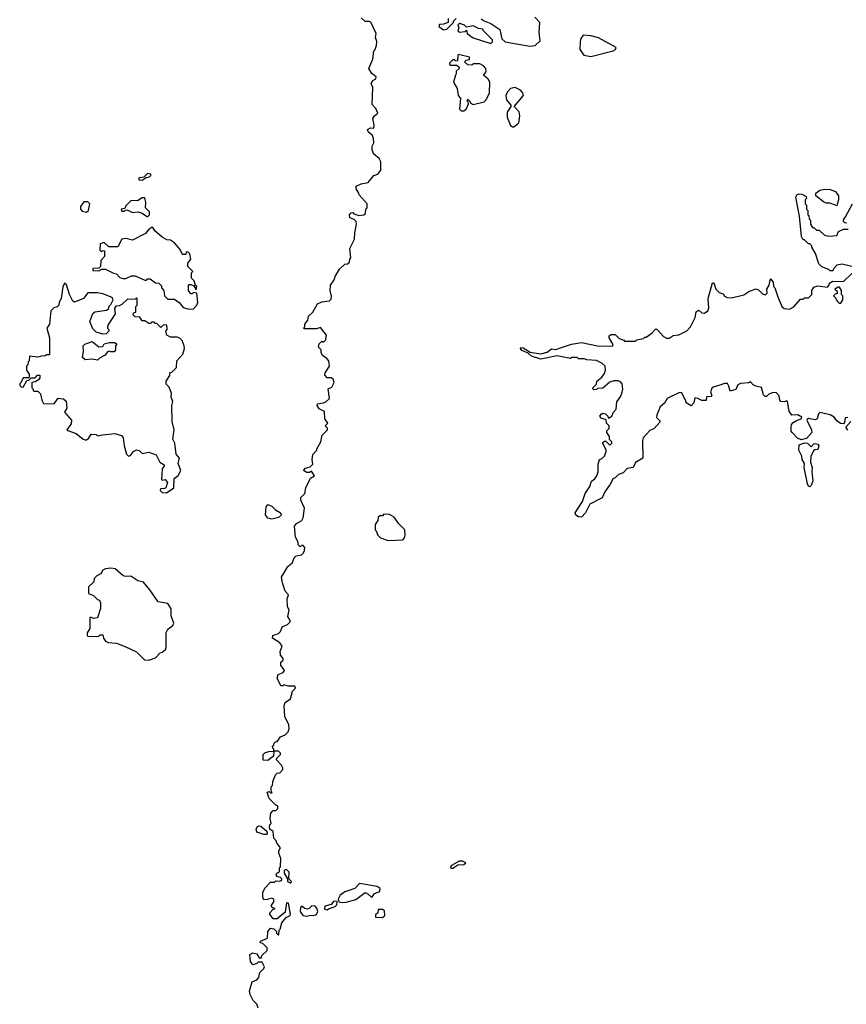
# Model space of a CAD drawing. Extents: x 2380107 to 2585170, y 384273 to 546161.
# Tile 86 of 256: x 2436340 to 2442455, y 492948 to 500226. Entities that reach past the tile are written whole.
import ezdxf

# ---------------------------------------------------------------- set-up
doc = ezdxf.new("R2010")
doc.units = 0

msp = doc.modelspace()

# ---------------------------------------------------------------- linework, layer by layer
at = {"layer": '0CON05XD'}
for points in [[(2438957, 499347), (2438950.7, 499370.7), (2438917, 499397), (2438912.5, 499415), (2438934.1, 499425.9), (2438960, 499425), (2438963.3, 499446.7), (2438953.6, 499496.4), (2438963.6, 499516.4), (2438990, 499535), (2438975, 499570), (2438948.3, 499598.3), (2438953.3, 499725), (2438940, 499755), (2438953.6, 499776.4), (2438975, 499790), (2438977.5, 499805), (2438945, 499827.5), (2438923.3, 499865), (2438952.5, 499935), (2438960, 499995), (2438970, 500005), (2438980, 500035), (2438982.5, 500065), (2438972.5, 500095), (2438977.5, 500125), (2438937.1, 500207.1), (2438925, 500213.8), (2438895, 500213.3), (2438865, 500240)], [(2439510, 500235), (2439510, 500205), (2439475, 500192.5), (2439445, 500190), (2439440, 500175), (2439475, 500152.5), (2439500, 500155), (2439550, 500205), (2439550, 500215), (2439570, 500235)], [(2439755, 500232.5), (2439776.7, 500216.7), (2439825, 500197.5), (2439893, 500153), (2439906.2, 500085), (2439932, 500062), (2440115, 500030), (2440153.6, 500036.4), (2440189.3, 500070.7), (2440183.8, 500135), (2440187.5, 500205), (2440150, 500245)], [(2439825, 500051.2), (2439836.7, 500063.3), (2439836.9, 500076.9), (2439770, 500145), (2439767, 500157), (2439735, 500160), (2439695, 500180), (2439645, 500170), (2439630, 500185), (2439595, 500197.5), (2439581.7, 500188.3), (2439587.5, 500165), (2439580, 500145), (2439593, 500133), (2439635, 500140), (2439645, 500150), (2439650, 500125), (2439695, 500092.5), (2439825, 500051.2)], [(2440565, 499954), (2440730, 499995), (2440747.5, 500005), (2440751.7, 500021.7), (2440621.7, 500091.7), (2440565, 500107.5), (2440508.3, 500111.7), (2440492.3, 500087.7), (2440486.2, 500065), (2440484, 500005), (2440514.5, 499964.5), (2440565, 499954)], [(2439605, 499552.5), (2439625, 499553.3), (2439642.5, 499565), (2439660, 499605), (2439658.3, 499618.3), (2439650, 499625), (2439655, 499640), (2439670, 499625), (2439671.7, 499611.7), (2439695, 499600), (2439775, 499620), (2439788.3, 499631.7), (2439816.4, 499683.6), (2439816.7, 499765), (2439806.4, 499786.4), (2439770, 499815), (2439787, 499833), (2439790, 499845), (2439787.5, 499865), (2439770, 499885), (2439745, 499900), (2439695, 499900), (2439685, 499890), (2439655, 499892.5), (2439630, 499915), (2439643, 499927), (2439668.3, 499931.7), (2439668.3, 499948.3), (2439585, 499970), (2439580, 499965), (2439578.3, 499921.7), (2439565, 499920), (2439558.3, 499928.3), (2439545, 499930), (2439520, 499905), (2439520, 499895), (2439525, 499890), (2439575, 499890), (2439590, 499875), (2439590, 499865), (2439570, 499845), (2439570, 499825), (2439563, 499817), (2439550, 499765), (2439577, 499717), (2439582.5, 499665), (2439600, 499645), (2439594, 499564), (2439605, 499552.5)], [(2439985, 499433.3), (2439995, 499433.8), (2440033.3, 499465), (2440038.8, 499515), (2440033.8, 499545), (2439997.5, 499585), (2440066.2, 499665), (2440061.2, 499685), (2440044.2, 499704.2), (2440005, 499724), (2439971.2, 499718.8), (2439947.9, 499692.1), (2439935.8, 499665), (2439941.2, 499635), (2439972.5, 499595), (2439972.5, 499585), (2439947.3, 499542.7), (2439946, 499505), (2439971.2, 499445), (2439985, 499433.3)], [(2438105, 492920), (2438095, 492950), (2438066.4, 492976.4), (2438045, 493020), (2438040, 493045), (2438060, 493115), (2438095, 493130), (2438110, 493145), (2438116.7, 493183.3), (2438146.4, 493213.6), (2438150, 493225), (2438135, 493260), (2438105, 493260), (2438095, 493250), (2438065, 493240), (2438047.5, 493265), (2438042.5, 493315), (2438065, 493327.5), (2438095, 493320), (2438111.7, 493291.7), (2438128.3, 493291.7), (2438131.7, 493308.3), (2438170, 493345), (2438170, 493365), (2438140, 493395), (2438120, 493405), (2438122.5, 493415), (2438173, 493437), (2438176.7, 493485), (2438195, 493510), (2438220, 493505), (2438240, 493485), (2438240, 493475), (2438251.7, 493461.7), (2438258.3, 493461.7), (2438260, 493495), (2438267, 493503), (2438279.3, 493550.7), (2438310.7, 493589.3), (2438340, 493605), (2438342.5, 493615), (2438327.5, 493695), (2438313, 493697), (2438305, 493630), (2438245, 493580), (2438215, 493580), (2438190, 493615), (2438190, 493625), (2438211.7, 493648.3), (2438230, 493655), (2438211.7, 493661.7), (2438200, 493675), (2438220, 493705), (2438220, 493725), (2438205, 493732.5), (2438171.7, 493721.7), (2438145, 493720), (2438138.3, 493738.3), (2438137.5, 493775), (2438153.6, 493806.4), (2438195, 493850), (2438225, 493850), (2438235, 493860), (2438265, 493857.5), (2438280, 493865), (2438280, 493875), (2438270, 493885), (2438243.3, 493893.3), (2438236.7, 493905), (2438242.3, 493917.7), (2438261.7, 493928.3), (2438262.5, 493955), (2438270, 493965), (2438272.5, 494025), (2438257.5, 494065), (2438258.3, 494081.7), (2438270, 494105), (2438240, 494145), (2438240, 494155), (2438220, 494175), (2438216.1, 494226.1), (2438191.7, 494241.7), (2438187.5, 494255), (2438190, 494275), (2438200, 494285), (2438192.5, 494325), (2438198.3, 494361.7), (2438215, 494380), (2438235, 494380), (2438250, 494395), (2438250, 494415), (2438235, 494420), (2438185, 494470), (2438170, 494515), (2438185, 494520), (2438195, 494510), (2438208.3, 494511.7), (2438200, 494525), (2438200, 494555), (2438210, 494565), (2438212.5, 494595), (2438232.5, 494645), (2438245, 494657.5), (2438265, 494660), (2438287, 494683), (2438287.5, 494695), (2438276.4, 494716.4), (2438240, 494755), (2438241.7, 494768.3), (2438270, 494795), (2438270, 494805), (2438255, 494820), (2438220, 494820), (2438220, 494835), (2438211.7, 494841.7), (2438210, 494855), (2438218.3, 494861.7), (2438221.7, 494878.3), (2438231.7, 494888.3), (2438245, 494890), (2438270, 494925), (2438305, 494940), (2438327, 494963), (2438332.5, 494985), (2438330, 495015), (2438302.5, 495075), (2438296.7, 495155), (2438305, 495180), (2438342.5, 495205), (2438358.3, 495261.7), (2438380, 495285), (2438375, 495300), (2438325, 495300), (2438295, 495310), (2438287, 495303), (2438273, 495303), (2438245, 495360), (2438252.5, 495385), (2438288.3, 495401.7), (2438300, 495415), (2438272.5, 495455), (2438273, 495477), (2438288.3, 495491.7), (2438290, 495505), (2438268.3, 495528.3), (2438267.5, 495555), (2438282.5, 495595), (2438265, 495620), (2438210, 495655), (2438212.5, 495675), (2438255, 495690), (2438270, 495705), (2438280.7, 495739.3), (2438320, 495755), (2438340, 495775), (2438340, 495785), (2438322.5, 495815), (2438332.5, 495865), (2438320, 495885), (2438317.5, 495945), (2438327.5, 495975), (2438303, 496003), (2438283, 496063), (2438277.5, 496105), (2438322.5, 496185), (2438357.5, 496215), (2438370.7, 496249.3), (2438385, 496262.5), (2438425, 496270), (2438440, 496285), (2438447, 496303), (2438450, 496325), (2438438.3, 496338.3), (2438425, 496340), (2438415, 496330), (2438400, 496345), (2438400, 496365), (2438380.7, 496400.7), (2438373, 496483), (2438387, 496503), (2438426.4, 496523.6), (2438437, 496543), (2438447.5, 496615), (2438420, 496675), (2438420, 496695), (2438450, 496725), (2438457.5, 496765), (2438491.7, 496838.3), (2438520, 496855), (2438498.3, 496888.3), (2438485, 496880), (2438465, 496880), (2438440, 496895), (2438455, 496910), (2438488.3, 496921.7), (2438508.3, 496941.7), (2438502.5, 496975), (2438508.3, 497011.7), (2438537, 497043), (2438537.5, 497055), (2438567.5, 497105), (2438577.5, 497155), (2438617.5, 497195), (2438617, 497207), (2438600, 497225), (2438620, 497245), (2438597.5, 497275), (2438595, 497330), (2438555, 497350), (2438540, 497375), (2438543, 497387), (2438587, 497393), (2438605, 497402.5), (2438632.5, 497425), (2438623, 497497), (2438649.3, 497510.7), (2438667.5, 497545), (2438659.3, 497569.3), (2438645, 497580), (2438615, 497580), (2438598.3, 497598.3), (2438600, 497615), (2438632.5, 497665), (2438627.5, 497705), (2438613, 497723), (2438580, 497745), (2438570, 497765), (2438570, 497785), (2438550, 497805), (2438555, 497830), (2438575, 497850), (2438587, 497843), (2438605, 497860), (2438610, 497895), (2438565, 497950), (2438535, 497940), (2438445, 497940), (2438440, 497945), (2438450, 497955), (2438450, 497975), (2438472.5, 498005), (2438477.5, 498035), (2438507.5, 498065), (2438543.6, 498126.4), (2438575, 498140), (2438631.7, 498148.3), (2438645, 498160), (2438647, 498183), (2438637.5, 498225), (2438640, 498265), (2438667, 498303), (2438673, 498327), (2438707, 498383), (2438745, 498420), (2438765, 498422.5), (2438780, 498435), (2438783, 498457), (2438790, 498465), (2438782.5, 498535), (2438817, 498603), (2438818.3, 498651.7), (2438832.5, 498715), (2438830, 498735), (2438815, 498750), (2438781.7, 498761.7), (2438780, 498785), (2438791.7, 498798.3), (2438805, 498800), (2438811.7, 498791.7), (2438848.3, 498778.3), (2438887, 498783), (2438897, 498793), (2438900, 498825), (2438910, 498835), (2438910, 498865), (2438851.7, 498931.7), (2438850, 498945), (2438830, 498975), (2438830, 498995), (2438865, 499012.5), (2438917, 499023), (2438960, 499075), (2438990, 499085), (2439012.5, 499115), (2439012.5, 499175), (2438999.3, 499199.3), (2438957.5, 499235), (2438947.5, 499265), (2438948.3, 499291.7), (2438960, 499315), (2438957, 499347)], [(2437245, 499040), (2437275, 499060), (2437300, 499065), (2437310, 499075), (2437310, 499085), (2437285, 499090), (2437258.3, 499061.7), (2437221.7, 499058.3), (2437221.7, 499041.7), (2437245, 499040)], [(2442495, 498402.5), (2442425, 498420), (2442385, 498412.5), (2442360, 498385), (2442355, 498370), (2442335, 498370), (2442325, 498380), (2442275, 498400), (2442250.7, 498420.7), (2442227, 498497), (2442200, 498545), (2442200, 498555), (2442185, 498570), (2442175, 498570), (2442145, 498600), (2442135, 498600), (2442123, 498623), (2442107.5, 498775), (2442082.5, 498915), (2442092.5, 498935), (2442105, 498940), (2442125, 498937.5), (2442158.3, 498918.3), (2442160, 498905), (2442150, 498895), (2442150, 498865), (2442160, 498855), (2442160, 498825), (2442170, 498815), (2442170, 498785), (2442178.3, 498778.3), (2442180, 498755), (2442190, 498745), (2442190, 498715), (2442205, 498690), (2442215, 498690), (2442235, 498670), (2442255, 498670), (2442293, 498633), (2442325, 498626.7), (2442385, 498630), (2442398.3, 498661.7), (2442435, 498677.5), (2442467.5, 498677.5)], [(2442385, 498850), (2442335, 498870), (2442305, 498870), (2442285, 498880), (2442230, 498925), (2442230, 498945), (2442260, 498965), (2442295, 498972.5), (2442335, 498970), (2442375, 498956.7), (2442396.7, 498925), (2442396.7, 498895), (2442385, 498850)], [(2436835, 498802.5), (2436850, 498815), (2436860, 498865), (2436845, 498880), (2436815, 498880), (2436790, 498845), (2436790, 498825), (2436801.7, 498811.7), (2436835, 498802.5)], [(2437285, 498770), (2437300, 498785), (2437300, 498805), (2437270, 498835), (2437272.5, 498875), (2437265, 498910), (2437245, 498910), (2437211.7, 498888.3), (2437165, 498890), (2437125, 498850), (2437118.3, 498831.7), (2437090, 498825), (2437095, 498810), (2437115, 498810), (2437121.7, 498818.3), (2437135, 498820), (2437175, 498800), (2437217, 498807), (2437247, 498797), (2437285, 498770)], [(2442457.7, 498722.3), (2442444.1, 498724.1), (2442433.3, 498735), (2442433.8, 498746.2), (2442448.3, 498768.3), (2442500, 498865)], [(2437595, 498087.5), (2437625, 498090), (2437650, 498115), (2437657.5, 498135), (2437650, 498205), (2437625, 498210), (2437615, 498200), (2437605, 498200), (2437590, 498225), (2437588.3, 498261.7), (2437595, 498270), (2437605, 498270), (2437628.3, 498258.3), (2437645, 498230), (2437650, 498255), (2437641.7, 498261.7), (2437630, 498295), (2437610, 498315), (2437610, 498355), (2437620, 498365), (2437583, 498403), (2437583, 498427), (2437606.7, 498455), (2437597.5, 498495), (2437585, 498510), (2437571.7, 498508.3), (2437568.3, 498491.7), (2437545, 498490), (2437528.3, 498528.3), (2437486.4, 498576.4), (2437455, 498597.5), (2437428.3, 498598.3), (2437395, 498617.5), (2437340, 498665), (2437325, 498690), (2437315, 498690), (2437290, 498670), (2437270, 498645), (2437175, 498597.5), (2437125, 498610), (2437096.4, 498603.6), (2437065, 498547.5), (2436998.3, 498548.3), (2436965, 498580), (2436935, 498570), (2436932.5, 498522.5), (2436945, 498510), (2436955, 498520), (2436968.3, 498518.3), (2436967.5, 498475), (2436940, 498445), (2436938.3, 498401.7), (2436925, 498390), (2436881.7, 498388.3), (2436881.7, 498371.7), (2436925, 498370), (2436948.3, 498381.7), (2436975, 498382.5), (2437033, 498353), (2437057, 498347), (2437081.7, 498321.7), (2437105, 498312.5), (2437125, 498312.5), (2437168.3, 498331.7), (2437195, 498332.5), (2437265, 498300), (2437278.3, 498301.7), (2437285, 498310), (2437305, 498310), (2437345, 498280), (2437368.3, 498278.3), (2437388.3, 498258.3), (2437390, 498245), (2437407.5, 498225), (2437412.5, 498185), (2437435, 498160), (2437485, 498160), (2437520, 498135), (2437548.3, 498098.3), (2437595, 498087.5)], [(2442465, 497286.2), (2442446.4, 497283.6), (2442441.7, 497248.3), (2442435, 497240), (2442410.7, 497240.7), (2442385, 497260), (2442365, 497287.5), (2442336.2, 497306.2), (2442258.3, 497321.7), (2442248.3, 497311.7), (2442240, 497275), (2442225, 497267.5), (2442175, 497277.5), (2442165, 497270), (2442162.5, 497265), (2442197.5, 497195), (2442200, 497175), (2442160.7, 497129.3), (2442120.7, 497120.7), (2442093.9, 497133.9), (2442053.6, 497173.6), (2442047.5, 497185), (2442047.5, 497215), (2442050, 497235), (2442061.7, 497248.3), (2442086, 497264), (2442120, 497275), (2442127, 497287), (2442096.4, 497306.4), (2442051.7, 497301.7), (2442033, 497333), (2442020, 497405), (2442015, 497410), (2441995, 497402.5), (2441970, 497405), (2441963, 497413), (2441957.5, 497445), (2441938.3, 497468.3), (2441915, 497470), (2441883, 497457), (2441865, 497440), (2441855, 497440), (2441843, 497453), (2441828.3, 497508.3), (2441786.7, 497516.7), (2441767, 497527), (2441745, 497550), (2441735, 497542.5), (2441673, 497537), (2441653.6, 497526.4), (2441638.3, 497491.7), (2441595, 497480), (2441587, 497517), (2441575, 497537.5), (2441555, 497537.5), (2441520, 497525), (2441463.6, 497506.4), (2441450, 497475), (2441460, 497445), (2441455, 497440), (2441421.7, 497438.3), (2441418.3, 497411.7), (2441385, 497412.5), (2441357, 497427), (2441335, 497430), (2441327.5, 497395), (2441307, 497373), (2441270, 497395), (2441270, 497405), (2441235, 497470), (2441215, 497467.5), (2441130, 497425), (2441109.3, 497390.7), (2441077.5, 497365), (2441052.5, 497305), (2441050, 497285), (2441075, 497260), (2441075, 497250), (2441032.5, 497205), (2441000.7, 497189.3), (2440952.5, 497135), (2440947.5, 497115), (2440950, 496985), (2440895, 496952.5), (2440877.5, 496915), (2440835, 496907.5), (2440805, 496877.5), (2440770, 496865), (2440745, 496840), (2440730, 496835), (2440708.3, 496791.7), (2440667.5, 496735), (2440649.3, 496690.7), (2440557.5, 496645), (2440525, 496580), (2440495, 496550), (2440475, 496551.2), (2440455, 496562.5), (2440448.3, 496581.7), (2440502.5, 496665), (2440522.5, 496725), (2440556.7, 496775), (2440570, 496815), (2440595, 496832.5), (2440610, 496855), (2440620, 496885), (2440619.3, 496940.7), (2440630, 496975), (2440645, 496980), (2440665, 497000), (2440677.5, 497035), (2440677.5, 497047.5), (2440653, 497093), (2440655, 497100), (2440665, 497110), (2440675, 497110), (2440705, 497080), (2440720, 497095), (2440720, 497105), (2440702.5, 497122.5), (2440702.5, 497145), (2440682.5, 497175), (2440683, 497187), (2440700, 497205), (2440700, 497225), (2440680, 497245), (2440678.3, 497268.3), (2440641.7, 497281.7), (2440632.5, 497295), (2440640.7, 497309.3), (2440655, 497317.5), (2440673, 497313), (2440690, 497295), (2440695, 497280), (2440720, 497295), (2440732.5, 497325), (2440751.7, 497348.3), (2440758.3, 497401.7), (2440787, 497443), (2440797, 497473), (2440802.5, 497495), (2440797.5, 497535), (2440785, 497550), (2440767, 497557), (2440735, 497557.5), (2440705, 497547.5), (2440655, 497502.5), (2440615, 497500), (2440607, 497493), (2440585, 497490), (2440580, 497505), (2440607, 497533), (2440610, 497555), (2440646.4, 497583.6), (2440665, 497610), (2440672.5, 497635), (2440670, 497665), (2440647, 497687), (2440606.4, 497706.4), (2440535, 497712.5), (2440515, 497720), (2440475, 497720), (2440465, 497730), (2440425, 497730), (2440415, 497722.5), (2440315, 497742.5), (2440195, 497717.5), (2440125, 497738), (2440102.3, 497762.3), (2440055, 497781.4), (2440043.8, 497795), (2440047.5, 497802.5), (2440065, 497800), (2440117.5, 497767.5), (2440195, 497757.1), (2440242.6, 497767.4), (2440275, 497794.2), (2440305, 497788.6), (2440347.2, 497802.8), (2440422.1, 497827.9), (2440495, 497840), (2440615, 497816.2), (2440725, 497812.5), (2440730, 497825), (2440700, 497875), (2440701.7, 497888.3), (2440715, 497900), (2440745, 497900), (2440775, 497870), (2440808.3, 497858.3), (2440815, 497850), (2440895, 497850), (2440905, 497860), (2440955, 497870), (2440965, 497880), (2440975, 497880), (2441019.3, 497910.7), (2441045, 497940), (2441056.4, 497936.4), (2441103.6, 497883.6), (2441125, 497872.5), (2441145, 497872.5), (2441175, 497892.5), (2441215, 497897.5), (2441275, 497927.5), (2441302.5, 497955), (2441337.5, 498025), (2441343.6, 498066.4), (2441365, 498080), (2441385, 498060), (2441405, 498057.5), (2441430, 498075), (2441437.5, 498095), (2441432.5, 498165), (2441465, 498280), (2441475, 498280), (2441490, 498235), (2441515, 498210), (2441545, 498200), (2441553.6, 498183.6), (2441573, 498173), (2441605, 498170), (2441697, 498193), (2441733, 498217), (2441785, 498237.5), (2441805, 498230), (2441835, 498200), (2441857, 498193), (2441870, 498205), (2441868, 498235), (2441883.3, 498265), (2441895, 498310), (2441913.3, 498285), (2441917.5, 498255), (2441926.7, 498245), (2441948.3, 498178.3), (2441977, 498107), (2441995, 498092.5), (2442035, 498087.5), (2442066.4, 498103.6), (2442115, 498160), (2442135, 498160), (2442145, 498170), (2442175, 498170), (2442188.3, 498181.7), (2442200, 498195), (2442200, 498225), (2442215, 498250), (2442245, 498260), (2442315, 498250), (2442327, 498263), (2442330.7, 498279.3), (2442355, 498293.3), (2442435, 498290), (2442495, 498350)], [(2437425, 496730), (2437480, 496765), (2437482.5, 496835), (2437513, 496857), (2437532.5, 496895), (2437512.5, 496945), (2437522.5, 496985), (2437497.5, 497015), (2437486.7, 497095), (2437472.5, 497125), (2437483.3, 497195), (2437468.8, 497255), (2437466.7, 497375), (2437472.5, 497405), (2437460, 497435), (2437463, 497463), (2437445, 497510), (2437423, 497533), (2437422.5, 497555), (2437450, 497595), (2437450, 497615), (2437465, 497620), (2437500, 497655), (2437502.5, 497705), (2437546.2, 497753.8), (2437560, 497795), (2437557.5, 497815), (2437542.5, 497855), (2437525, 497872.5), (2437505, 497880), (2437455, 497880), (2437427.5, 497895), (2437420, 497925), (2437430, 497935), (2437428.3, 497968.3), (2437405, 497970), (2437385, 497950), (2437355, 497980), (2437341.7, 497981.7), (2437335, 497990), (2437315, 497990), (2437308.3, 497981.7), (2437295, 497980), (2437265, 498000), (2437245, 498000), (2437228.3, 498028.3), (2437195, 498030), (2437180, 498045), (2437181.7, 498058.3), (2437200, 498065), (2437200, 498105), (2437210, 498115), (2437210, 498165), (2437205, 498170), (2437195, 498160), (2437135, 498157.5), (2437095, 498120), (2437075, 498110), (2437051.7, 498108.3), (2437042.5, 498095), (2437047, 498053), (2436993, 497967), (2436990, 497945), (2437000, 497935), (2437000, 497925), (2436980, 497905), (2436955, 497902.5), (2436905, 497917.5), (2436881.7, 497941.7), (2436860, 497995), (2436880, 498055), (2436895, 498067.5), (2436981.7, 498078.3), (2436998.3, 498091.7), (2437000, 498105), (2437015, 498120), (2437032.5, 498155), (2437025, 498172.5), (2436955, 498200), (2436915, 498207.5), (2436845, 498207.5), (2436812.5, 498165), (2436745, 498137.5), (2436732.5, 498145), (2436707.5, 498195), (2436687, 498267), (2436671.7, 498278.3), (2436658.3, 498251.7), (2436647.5, 498165), (2436633, 498137), (2436630, 498115), (2436617, 498103), (2436593, 498097), (2436570, 498075), (2436560, 497975), (2436540, 497945), (2436560, 497875), (2436560, 497750), (2436535, 497750), (2436525, 497740), (2436508.3, 497741.7), (2436475, 497732.5), (2436411.7, 497738.3), (2436410, 497705), (2436401.7, 497698.3), (2436400, 497675), (2436390, 497665), (2436390, 497635), (2436410, 497605), (2436410, 497585), (2436405, 497580), (2436365, 497580), (2436348.3, 497541.7), (2436340, 497535), (2436341.7, 497521.7), (2436351.7, 497511.7), (2436365, 497510), (2436391.7, 497558.3), (2436408.3, 497561.7), (2436425, 497580), (2436455, 497580), (2436471.7, 497598.3), (2436488.3, 497598.3), (2436488.3, 497578.3), (2436480, 497565), (2436455, 497550), (2436430, 497545), (2436430, 497505), (2436440, 497495), (2436440, 497485), (2436445, 497480), (2436475, 497480), (2436495, 497460), (2436503, 497413), (2436515, 497390), (2436595, 497387.5), (2436625, 497427.5), (2436665, 497423.3), (2436685, 497407.5), (2436690, 497355), (2436672.5, 497325), (2436722.5, 497265), (2436721.7, 497238.3), (2436690, 497195), (2436695, 497190), (2436758.3, 497168.3), (2436810, 497125), (2436825, 497120), (2436835, 497120), (2436849.3, 497130.7), (2436868.3, 497161.7), (2436905, 497160), (2436915, 497150), (2436953, 497157), (2437045, 497167.5), (2437093, 497153), (2437106.7, 497135), (2437112.5, 497075), (2437130, 497015), (2437145, 497000), (2437160, 497005), (2437182.5, 497035), (2437205, 497046.7), (2437225, 497042.5), (2437245, 497020), (2437295, 497030), (2437349.3, 497009.3), (2437377.5, 496955), (2437410, 496935), (2437410, 496925), (2437393.6, 496906.4), (2437388.3, 496828.3), (2437395, 496822.5), (2437417, 496827), (2437432.5, 496805), (2437420, 496765), (2437415, 496760), (2437381.7, 496758.3), (2437380, 496745), (2437395, 496732.5), (2437425, 496730)], [(2442415, 498130), (2442430, 498155), (2442430, 498185), (2442420, 498195), (2442420, 498225), (2442405, 498250), (2442395, 498250), (2442370, 498235), (2442388.3, 498218.3), (2442388.3, 498201.7), (2442371.7, 498198.3), (2442360, 498185), (2442378.3, 498168.3), (2442380, 498155), (2442391.7, 498141.7), (2442401.7, 498131.7), (2442415, 498130)], [(2436915, 497710), (2436875, 497717.5), (2436825, 497712.5), (2436805, 497730), (2436812.5, 497775), (2436810, 497815), (2436821.7, 497828.3), (2436875, 497847.5), (2436925, 497807.5), (2436955, 497810), (2436965, 497830), (2437005, 497840), (2437045, 497840), (2437058.3, 497828.3), (2437050, 497815), (2437050, 497785), (2437038.3, 497771.7), (2437015, 497770), (2437003, 497777), (2436990, 497770), (2436973.3, 497746.7), (2436930, 497725), (2436915, 497710)], [(2442465, 497192.5), (2442452.5, 497215), (2442487.5, 497255)], [(2442185, 496772.5), (2442175, 496777.5), (2442166.7, 496795), (2442142, 496915), (2442146, 496946), (2442128.8, 496975), (2442125, 497000), (2442103.3, 497045), (2442107, 497083), (2442145, 497097.5), (2442167, 497097), (2442195, 497070), (2442215, 497090), (2442225, 497092.5), (2442245, 497087.5), (2442252.5, 497075), (2442245, 497050), (2442222.5, 497047.5), (2442211.7, 497038.3), (2442193.6, 496996.4), (2442190, 496955), (2442201.2, 496915), (2442198.8, 496885), (2442206.4, 496816.4), (2442195.9, 496784.1), (2442185, 496772.5)], [(2438205, 496534), (2438175, 496542), (2438158, 496565), (2438164.1, 496625.9), (2438175, 496642.5), (2438205, 496630), (2438232.7, 496602.7), (2438262.5, 496585), (2438277.5, 496565), (2438253.9, 496546.1), (2438205, 496534)], [(2439065, 496377.5), (2439175, 496382.5), (2439187.5, 496395), (2439192.5, 496415), (2439190, 496455), (2439145, 496500), (2439109.3, 496549.3), (2439075, 496567.5), (2439035, 496570), (2439025, 496560), (2439005, 496560), (2438991.7, 496548.3), (2438990, 496525), (2438970, 496495), (2438970, 496455), (2438978.3, 496448.3), (2438990, 496415), (2439010, 496395), (2439065, 496377.5)], [(2437295, 495492.5), (2437345, 495510), (2437380, 495545), (2437395, 495550), (2437418.8, 495571.2), (2437423.3, 495585), (2437423.6, 495696.4), (2437435, 495720), (2437473, 495747), (2437480, 495765), (2437460.7, 495820.7), (2437461.7, 495871.7), (2437435, 495910), (2437363.6, 495923.6), (2437303, 496013), (2437255, 496067.5), (2437215, 496077.5), (2437161.7, 496111.7), (2437125, 496110), (2437106.4, 496116.4), (2437047, 496167), (2437015, 496172.5), (2436975, 496167.5), (2436955, 496157.5), (2436939.3, 496130.7), (2436910, 496115), (2436890, 496095), (2436888.3, 496071.7), (2436850, 496035), (2436850, 495985), (2436885, 495970), (2436915, 495940), (2436930, 495935), (2436937.5, 495915), (2436937.5, 495875), (2436916.4, 495803.6), (2436885, 495800), (2436865, 495810), (2436860, 495805), (2436860, 495725), (2436840, 495695), (2436840, 495675), (2436845, 495670), (2436905, 495667.5), (2436925, 495670), (2436935, 495680), (2436955, 495680), (2436960, 495655), (2436975, 495632.5), (2436993.6, 495623.6), (2437055, 495617.5), (2437125, 495590), (2437203.6, 495553.6), (2437263.9, 495493.9), (2437295, 495492.5)], [(2438175, 494750), (2438141.7, 494751.7), (2438140, 494795), (2438153, 494807), (2438183, 494817), (2438220, 494820), (2438218.3, 494781.7), (2438175, 494750)], [(2438165, 494202.5), (2438145, 494203.3), (2438095, 494220), (2438088.8, 494245), (2438098.3, 494261.7), (2438107, 494267), (2438123.6, 494263.6), (2438168.3, 494228.3), (2438170, 494205), (2438165, 494202.5)], [(2439545, 493953.8), (2439581.2, 493978.8), (2439625, 493981.2), (2439640, 493995), (2439615, 494006), (2439590, 494005), (2439533.3, 493975), (2439527.5, 493965), (2439530, 493955), (2439545, 493953.8)], [(2438345, 493843.3), (2438350, 493855), (2438330, 493875), (2438333.3, 493925), (2438315, 493943.3), (2438305, 493942.5), (2438297.5, 493935), (2438297, 493917), (2438320, 493875), (2438320, 493855), (2438345, 493843.3)], [(2438725, 493700), (2438755, 493703.8), (2438827, 493723), (2438895, 493774.3), (2438915, 493765.7), (2438945, 493737.5), (2438965, 493766.2), (2439005, 493782.5), (2439007.5, 493805), (2438985, 493818), (2438855, 493840), (2438820, 493805), (2438745, 493779.2), (2438710, 493755), (2438696.7, 493725), (2438700, 493705), (2438725, 493700)], [(2438615, 493647.5), (2438625, 493653.3), (2438675, 493670), (2438687, 493683), (2438688.3, 493708.3), (2438665, 493710), (2438643.6, 493686.4), (2438597, 493673), (2438595, 493652.5), (2438615, 493647.5)], [(2438465, 493598.8), (2438495, 493606), (2438515, 493603.3), (2438535, 493612.5), (2438546.7, 493635), (2438538.3, 493658.3), (2438525, 493672.5), (2438500, 493675), (2438482.5, 493655), (2438468.6, 493651.4), (2438450, 493655), (2438425, 493672.5), (2438416.4, 493663.6), (2438415.8, 493635), (2438434.2, 493604.2), (2438465, 493598.8)], [(2439025, 493590), (2439040, 493605), (2439038.3, 493638.3), (2439025, 493650), (2438991.7, 493648.3), (2438990, 493625), (2438971.7, 493608.3), (2438971.7, 493591.7), (2439025, 493590)]]:
    msp.add_lwpolyline(points, dxfattribs=at)

doc.saveas('drawing.dxf')
